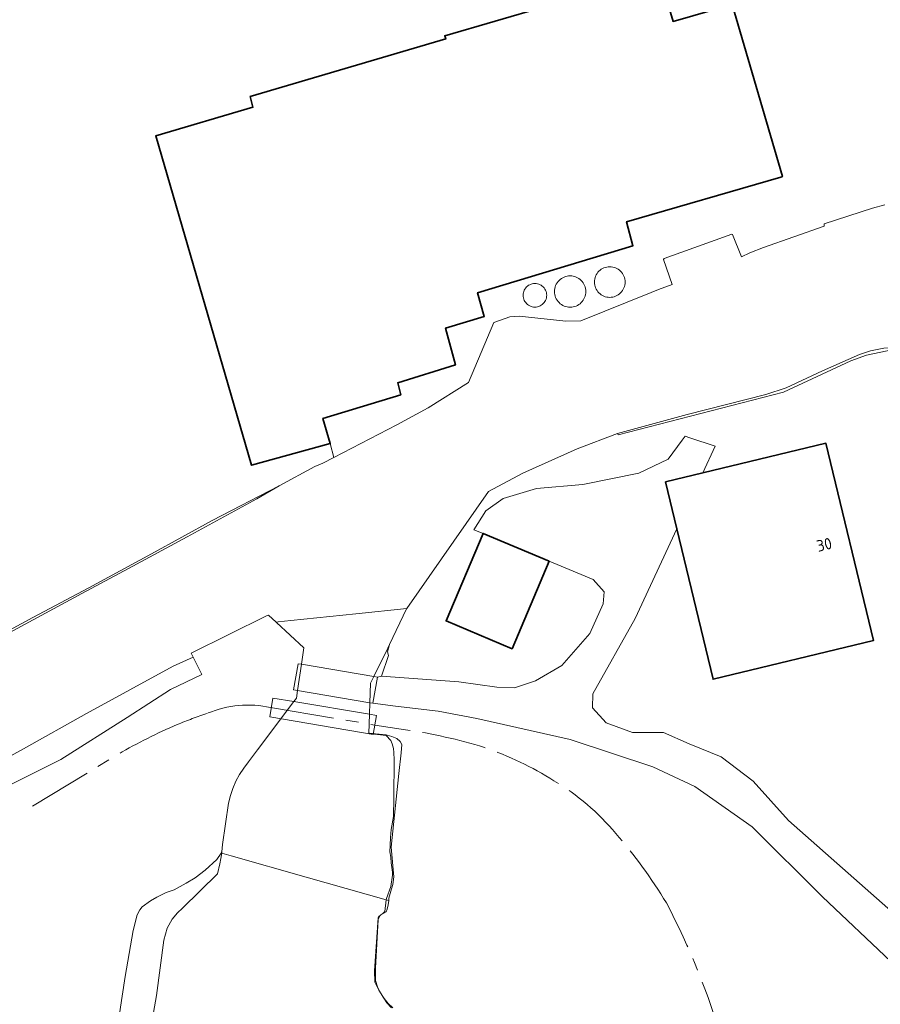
# Model space of a CAD drawing. Header units: metres. Extents: x 89394 to 92106, y 463550 to 466167.
# Tile 8 of 112: x 90312 to 90447, y 464602 to 464757. Entities that reach past the tile are written whole.
import ezdxf
from ezdxf.enums import TextEntityAlignment as Align

# ---------------------------------------------------------------- set-up
doc = ezdxf.new("R2010")
doc.units = ezdxf.units.M
doc.linetypes.add('AM-AS-SO', pattern=[16, 10, -2, 2, -2])
for name, color, linetype, lineweight in [('B-PV-AM-AS_SPOOR_TREIN-G', 10, 'AM-AS-SO', 18), ('B-PV-GR-BOUWLAND-GV', 80, 'Continuous', 13), ('B-PV-GR-GROENVOORZIENING-GV', 80, 'Continuous', 18), ('B-PV-KW-KUNSTWERK_DEK-GV', 170, 'Continuous', 18), ('B-PV-OG-BEBOUWING-GV', 7, 'Continuous', 35), ('B-PV-OG-BEBOUWING-T18', 1, 'Continuous', 18), ('B-PV-OG-BEBOUWING_BASSIN-GV', 7, 'Continuous', 18), ('B-PV-OG-BEBOUWING_OPSLAGTANK-GV', 7, 'Continuous', 18), ('B-PV-OG-TERREIN_ERF-GV', 50, 'Continuous', 18), ('B-PV-OG-TERREIN_OEVER-GV', 7, 'Continuous', 18), ('B-PV-OG-WATER-GV', 130, 'Continuous', 18), ('B-PV-VH-ONVERHARD-GV', 252, 'Continuous', 18), ('B-PV-VH-VERHARDING_GESLOTEN-GV', 210, 'Continuous', 18)]:
    doc.layers.add(name, color=color, linetype=linetype, lineweight=lineweight)
doc.styles.add('NLCS-ISO-M500-T18', font='NLCS-ISO.ttf', dxfattribs={"height": 0.9})

msp = doc.modelspace()

# ---------------------------------------------------------------- linework, layer by layer
at = {"layer": 'B-PV-AM-AS_SPOOR_TREIN-G'}
for points in [[(90336.482, 464646.422, -0.0172076), (90341.263, 464648.208)], [(90341.263, 464648.208, -0.1540457), (90351.165, 464649.107)], [(90327.276, 464641.801, -0.0312565), (90336.482, 464646.422)], [(90372.34, 464645.622, -0.0394992), (90384.764, 464642.827)], [(90384.764, 464642.827, -0.0569611), (90395.702, 464637.599)], [(90395.702, 464637.599, -0.0838914), (90405.415, 464629.298)], [(90405.415, 464629.298, -0.0418896), (90413.381, 464618.391)], [(90413.381, 464618.391, -0.0491582), (90422.231, 464596.479)]]:
    msp.add_lwpolyline(points, format="xyb", dxfattribs=at)
at = {"layer": 'B-PV-AM-AS_SPOOR_TREIN-G', "flags": 128}
for points in [[(90351.165, 464649.107), (90367.531, 464646.347), (90372.34, 464645.622)], [(90313.758, 464633.618), (90327.276, 464641.801)]]:
    msp.add_lwpolyline(points, dxfattribs=at)
at = {"layer": 'B-PV-GR-BOUWLAND-GV', "flags": 128}
msp.add_lwpolyline([(90300.793, 464656.239), (90313.796, 464663.255), (90322.614, 464667.911), (90332.424, 464673.257), (90341.98, 464678.521), (90352.513, 464683.965), (90358.117, 464686.983), (90359.359, 464687.5), (90361.094, 464688.402), (90360.531, 464690.584), (90348.166, 464687.179), (90333.106, 464738.954), (90348.389, 464743.461), (90347.953, 464745.114), (90378.703, 464754.19), (90378.537, 464754.68), (90410.173, 464763.94)], dxfattribs=at)
at = {"layer": 'B-PV-GR-GROENVOORZIENING-GV', "flags": 128}
for points in [[(90448.649, 464609.182), (90437.917, 464619.326), (90426.839, 464630.33), (90417.838, 464636.692), (90411.261, 464639.787), (90398.255, 464644.089), (90383.567, 464647.403), (90377.506, 464648.539), (90370.794, 464649.298), (90367.232, 464649.781), (90367.987, 464653.881), (90368.607, 464654.048), (90369.707, 464657.269), (90369.524, 464657.849), (90369.856, 464659.016), (90369.58, 464658.436), (90367.372, 464653.984), (90366.841, 464652.914), (90366.758, 464649.861), (90366.708, 464648.034), (90366.626, 464645.002), (90366.733, 464645.084), (90367.636, 464644.988), (90369.308, 464644.793), (90369.474, 464644.762), (90370.212, 464644.534), (90371.022, 464644.242), (90371.55, 464643.786), (90371.768, 464643.278), (90371.666, 464641.96), (90371.315, 464638.709), (90370.098, 464627.161), (90370.542, 464622.495), (90370.385, 464621.262), (90370.181, 464620.62), (90369.769, 464619.165), (90369.722, 464618.768), (90369.642, 464618.1), (90369.493, 464617.429), (90369.319, 464617.01), (90368.839, 464616.736), (90368.788, 464616.72), (90368.476, 464616.528), (90368.31, 464616.386)], [(90368.31, 464616.386), (90368.068, 464615.791), (90367.632, 464608.162), (90367.662, 464606.197), (90368.04, 464605.041), (90368.808, 464603.656), (90369.664, 464602.578), (90370.385, 464601.895)]]:
    msp.add_lwpolyline(points, dxfattribs=at)
at = {"layer": 'B-PV-KW-KUNSTWERK_DEK-GV', "flags": 128}
for points in [[(90367.372, 464653.984), (90355.998, 464655.893), (90355.51, 464655.975), (90354.755, 464651.875), (90355.398, 464651.767), (90366.758, 464649.861), (90367.232, 464649.781), (90367.987, 464653.881)], [(90354.818, 464650.043), (90351.527, 464650.599), (90351.031, 464647.633), (90367.307, 464644.875), (90367.784, 464647.852), (90366.708, 464648.034)]]:
    msp.add_lwpolyline(points, close=True, dxfattribs=at)
at = {"layer": 'B-PV-OG-BEBOUWING-GV', "flags": 128}
for points in [[(90431.334, 464732.462), (90431.616, 464732.544), (90423.709, 464759.596), (90414.432, 464756.936), (90412.16, 464764.522), (90410.173, 464763.94), (90378.537, 464754.68), (90378.703, 464754.19), (90347.953, 464745.114), (90348.389, 464743.461), (90333.106, 464738.954), (90348.166, 464687.179), (90360.531, 464690.584), (90359.391, 464694.552), (90371.615, 464698.26), (90371.14, 464700.16), (90380.214, 464702.956), (90378.664, 464708.735), (90384.755, 464710.554), (90383.7, 464714.283), (90408.103, 464721.683), (90407.125, 464725.456)], [(90413.219, 464684.554), (90414.997, 464677.185), (90420.703, 464653.545), (90445.927, 464659.638), (90438.445, 464690.642), (90419.077, 464685.968)], [(90394.926, 464672.101), (90384.552, 464676.457), (90378.749, 464662.718), (90389.114, 464658.34)]]:
    msp.add_lwpolyline(points, close=True, dxfattribs=at)
at = {"layer": 'B-PV-OG-BEBOUWING_BASSIN-GV', "flags": 128}
for points in [[(90402.065, 464715.979), (90402.077, 464715.743), (90402.111, 464715.51), (90402.169, 464715.281), (90402.248, 464715.058), (90402.349, 464714.845), (90402.471, 464714.642), (90402.611, 464714.453), (90402.77, 464714.278), (90402.945, 464714.119), (90403.135, 464713.978), (90403.337, 464713.857), (90403.551, 464713.756), (90403.773, 464713.677), (90404.002, 464713.619), (90404.236, 464713.585), (90404.472, 464713.573), (90404.707, 464713.585), (90404.941, 464713.619), (90405.17, 464713.677), (90405.392, 464713.756), (90405.606, 464713.857), (90405.808, 464713.978), (90405.998, 464714.119), (90406.173, 464714.278), (90406.332, 464714.453), (90406.472, 464714.642), (90406.594, 464714.845), (90406.695, 464715.058), (90406.774, 464715.281), (90406.832, 464715.51), (90406.866, 464715.743), (90406.878, 464715.979), (90406.866, 464716.215), (90406.832, 464716.449), (90406.774, 464716.678), (90406.695, 464716.9), (90406.594, 464717.114), (90406.473, 464717.316), (90406.332, 464717.506), (90406.173, 464717.681), (90405.998, 464717.84), (90405.809, 464717.98), (90405.606, 464718.102), (90405.393, 464718.203), (90405.17, 464718.282), (90404.941, 464718.34), (90404.707, 464718.374), (90404.472, 464718.386), (90404.236, 464718.374), (90404.002, 464718.34), (90403.773, 464718.282), (90403.55, 464718.203), (90403.337, 464718.102), (90403.134, 464717.98), (90402.945, 464717.84), (90402.77, 464717.681), (90402.611, 464717.506), (90402.47, 464717.316), (90402.349, 464717.114), (90402.248, 464716.9), (90402.169, 464716.678), (90402.111, 464716.449), (90402.077, 464716.215)], [(90395.776, 464714.482), (90395.788, 464714.24), (90395.823, 464714.001), (90395.882, 464713.766), (90395.964, 464713.538), (90396.067, 464713.32), (90396.192, 464713.112), (90396.336, 464712.918), (90396.498, 464712.738), (90396.678, 464712.576), (90396.872, 464712.432), (90397.08, 464712.307), (90397.298, 464712.204), (90397.526, 464712.122), (90397.761, 464712.063), (90398, 464712.028), (90398.242, 464712.016), (90398.484, 464712.028), (90398.723, 464712.063), (90398.958, 464712.122), (90399.186, 464712.204), (90399.404, 464712.307), (90399.612, 464712.432), (90399.806, 464712.576), (90399.986, 464712.738), (90400.148, 464712.918), (90400.292, 464713.112), (90400.417, 464713.32), (90400.52, 464713.538), (90400.602, 464713.766), (90400.661, 464714.001), (90400.696, 464714.24), (90400.708, 464714.482), (90400.696, 464714.724), (90400.661, 464714.963), (90400.602, 464715.198), (90400.52, 464715.426), (90400.417, 464715.644), (90400.292, 464715.852), (90400.148, 464716.046), (90399.986, 464716.226), (90399.806, 464716.388), (90399.612, 464716.532), (90399.404, 464716.657), (90399.186, 464716.76), (90398.958, 464716.842), (90398.723, 464716.901), (90398.484, 464716.936), (90398.242, 464716.948), (90398, 464716.936), (90397.761, 464716.901), (90397.526, 464716.842), (90397.298, 464716.76), (90397.08, 464716.657), (90396.872, 464716.532), (90396.678, 464716.388), (90396.498, 464716.226), (90396.336, 464716.046), (90396.192, 464715.852), (90396.067, 464715.644), (90395.964, 464715.426), (90395.882, 464715.198), (90395.823, 464714.963), (90395.788, 464714.724)]]:
    msp.add_lwpolyline(points, close=True, dxfattribs=at)
at = {"layer": 'B-PV-OG-BEBOUWING_OPSLAGTANK-GV', "flags": 128}
msp.add_lwpolyline([(90394.561, 464713.894), (90394.549, 464714.102), (90394.514, 464714.307), (90394.457, 464714.506), (90394.377, 464714.698), (90394.277, 464714.88), (90394.156, 464715.05), (90394.018, 464715.205), (90393.863, 464715.344), (90393.693, 464715.464), (90393.511, 464715.564), (90393.319, 464715.644), (90393.119, 464715.702), (90392.914, 464715.736), (90392.707, 464715.748), (90392.499, 464715.736), (90392.294, 464715.702), (90392.094, 464715.644), (90391.902, 464715.564), (90391.72, 464715.464), (90391.55, 464715.344), (90391.395, 464715.205), (90391.257, 464715.05), (90391.136, 464714.88), (90391.036, 464714.698), (90390.956, 464714.506), (90390.899, 464714.307), (90390.864, 464714.102), (90390.852, 464713.894), (90390.864, 464713.686), (90390.898, 464713.481), (90390.956, 464713.281), (90391.035, 464713.089), (90391.136, 464712.907), (90391.256, 464712.737), (90391.395, 464712.582), (90391.55, 464712.444), (90391.72, 464712.323), (90391.902, 464712.223), (90392.094, 464712.143), (90392.294, 464712.086), (90392.499, 464712.051), (90392.707, 464712.039), (90392.914, 464712.051), (90393.119, 464712.086), (90393.319, 464712.143), (90393.511, 464712.223), (90393.693, 464712.323), (90393.863, 464712.444), (90394.018, 464712.582), (90394.157, 464712.737), (90394.277, 464712.907), (90394.378, 464713.089), (90394.457, 464713.281), (90394.515, 464713.481), (90394.549, 464713.686)], close=True, dxfattribs=at)
at = {"layer": 'B-PV-OG-TERREIN_ERF-GV', "flags": 128}
for points in [[(90412.16, 464764.522), (90414.432, 464756.936), (90423.709, 464759.596), (90431.616, 464732.544), (90431.334, 464732.462), (90407.125, 464725.456), (90408.103, 464721.683), (90383.7, 464714.283), (90384.755, 464710.554), (90378.664, 464708.735), (90380.214, 464702.956), (90371.14, 464700.16), (90371.615, 464698.26), (90359.391, 464694.552), (90360.531, 464690.584), (90361.094, 464688.402), (90371.003, 464693.551), (90375.921, 464696.182), (90382.261, 464700.197), (90386.257, 464709.632), (90388.739, 464710.526), (90390.256, 464710.59), (90397.572, 464709.849), (90399.93, 464709.902), (90410.963, 464714.333), (90412.15, 464714.808), (90414.3, 464715.608), (90412.915, 464719.494), (90413.034, 464719.671), (90423.665, 464723.495), (90423.783, 464723.475), (90425.15, 464719.964), (90426.503, 464720.551), (90428.626, 464721.4), (90438.185, 464724.756), (90438.152, 464725.139), (90445.754, 464727.603), (90447.695, 464728.127)], [(90448.073, 464705.154), (90444.809, 464704.479), (90442.374, 464703.6), (90431.773, 464698.688), (90405.809, 464691.946), (90405.701, 464692.192), (90399.358, 464689.752), (90390.822, 464685.918), (90385.396, 464683.07), (90372.552, 464664.669), (90372.524, 464664.629), (90369.856, 464659.016), (90369.524, 464657.849), (90369.707, 464657.269), (90368.607, 464654.048), (90380.742, 464653.149), (90386.73, 464652.291), (90389.482, 464652.192), (90392.79, 464653.289), (90396.922, 464655.714), (90401.325, 464660.73), (90403.412, 464665.409), (90403.6, 464667.299), (90401.852, 464669.201), (90394.926, 464672.101), (90389.114, 464658.34), (90378.749, 464662.718), (90384.552, 464676.457), (90383.109, 464677.037), (90385.014, 464680.019), (90387.734, 464681.97), (90392.955, 464683.546), (90400.254, 464684.169), (90409.033, 464685.954), (90413.627, 464688.129), (90415.855, 464691.115), (90416.32, 464691.739), (90417.038, 464691.498), (90421.024, 464690.158), (90419.077, 464685.968), (90438.445, 464690.642), (90445.927, 464659.638), (90420.703, 464653.545), (90414.997, 464677.185), (90408.454, 464663.1), (90401.802, 464651.263), (90401.745, 464649.03), (90403.911, 464646.689), (90408.066, 464645.168), (90412.923, 464645.168), (90416.973, 464643.398), (90421.993, 464641.334), (90427.012, 464637.552), (90432.551, 464631.362), (90454.015, 464612.449)], [(90327.399, 464600.941), (90327.857, 464603.714), (90328.29, 464606.824), (90329.563, 464614.049), (90330.214, 464616.539), (90330.588, 464617.291), (90330.987, 464617.763), (90332.263, 464618.701), (90333.281, 464619.305), (90334.75, 464620.016), (90336.009, 464620.439), (90337.875, 464621.481), (90339.29, 464622.342), (90340.868, 464623.566), (90342.724, 464625.226), (90343.388, 464626.228), (90343.406, 464626.255), (90343.445, 464626.391), (90343.513, 464626.417), (90343.592, 464627.591), (90344.564, 464634.08), (90344.853, 464635.255), (90345.238, 464636.401), (90345.717, 464637.511), (90346.286, 464638.578), (90346.942, 464639.594), (90347.679, 464640.553), (90349.096, 464642.436), (90354.818, 464650.043), (90355.225, 464650.584), (90355.398, 464651.767), (90355.998, 464655.893), (90356.374, 464658.473), (90352.102, 464662.453), (90352.023, 464662.526), (90350.826, 464663.641), (90350.513, 464663.494), (90338.671, 464657.661), (90339.005, 464656.994), (90340.362, 464654.286), (90335.448, 464651.921), (90328.626, 464647.547), (90318.21, 464640.947), (90300.835, 464632.276)]]:
    msp.add_lwpolyline(points, dxfattribs=at)
for points in [[(90403.773, 464713.677), (90403.551, 464713.756), (90403.337, 464713.857), (90403.135, 464713.978), (90402.945, 464714.119), (90402.77, 464714.278), (90402.611, 464714.453), (90402.471, 464714.642), (90402.349, 464714.845), (90402.248, 464715.058), (90402.169, 464715.281), (90402.111, 464715.51), (90402.077, 464715.743), (90402.065, 464715.979), (90402.077, 464716.215), (90402.111, 464716.449), (90402.169, 464716.678), (90402.248, 464716.9), (90402.349, 464717.114), (90402.47, 464717.316), (90402.611, 464717.506), (90402.77, 464717.681), (90402.945, 464717.84), (90403.134, 464717.98), (90403.337, 464718.102), (90403.55, 464718.203), (90403.773, 464718.282), (90404.002, 464718.34), (90404.236, 464718.374), (90404.472, 464718.386), (90404.707, 464718.374), (90404.941, 464718.34), (90405.17, 464718.282), (90405.393, 464718.203), (90405.606, 464718.102), (90405.809, 464717.98), (90405.998, 464717.84), (90406.173, 464717.681), (90406.332, 464717.506), (90406.473, 464717.316), (90406.594, 464717.114), (90406.695, 464716.9), (90406.774, 464716.678), (90406.832, 464716.449), (90406.866, 464716.215), (90406.878, 464715.979), (90406.866, 464715.743), (90406.832, 464715.51), (90406.774, 464715.281), (90406.695, 464715.058), (90406.594, 464714.845), (90406.472, 464714.642), (90406.332, 464714.453), (90406.173, 464714.278), (90405.998, 464714.119), (90405.808, 464713.978), (90405.606, 464713.857), (90405.392, 464713.756), (90405.17, 464713.677), (90404.941, 464713.619), (90404.707, 464713.585), (90404.472, 464713.573), (90404.236, 464713.585), (90404.002, 464713.619)], [(90400.292, 464713.112), (90400.148, 464712.918), (90399.986, 464712.738), (90399.806, 464712.576), (90399.612, 464712.432), (90399.404, 464712.307), (90399.186, 464712.204), (90398.958, 464712.122), (90398.723, 464712.063), (90398.484, 464712.028), (90398.242, 464712.016), (90398, 464712.028), (90397.761, 464712.063), (90397.526, 464712.122), (90397.298, 464712.204), (90397.08, 464712.307), (90396.872, 464712.432), (90396.678, 464712.576), (90396.498, 464712.738), (90396.336, 464712.918), (90396.192, 464713.112), (90396.067, 464713.32), (90395.964, 464713.538), (90395.882, 464713.766), (90395.823, 464714.001), (90395.788, 464714.24), (90395.776, 464714.482), (90395.788, 464714.724), (90395.823, 464714.963), (90395.882, 464715.198), (90395.964, 464715.426), (90396.067, 464715.644), (90396.192, 464715.852), (90396.336, 464716.046), (90396.498, 464716.226), (90396.678, 464716.388), (90396.872, 464716.532), (90397.08, 464716.657), (90397.298, 464716.76), (90397.526, 464716.842), (90397.761, 464716.901), (90398, 464716.936), (90398.242, 464716.948), (90398.484, 464716.936), (90398.723, 464716.901), (90398.958, 464716.842), (90399.186, 464716.76), (90399.404, 464716.657), (90399.612, 464716.532), (90399.806, 464716.388), (90399.986, 464716.226), (90400.148, 464716.046), (90400.292, 464715.852), (90400.417, 464715.644), (90400.52, 464715.426), (90400.602, 464715.198), (90400.661, 464714.963), (90400.696, 464714.724), (90400.708, 464714.482), (90400.696, 464714.24), (90400.661, 464714.001), (90400.602, 464713.766), (90400.52, 464713.538), (90400.417, 464713.32)], [(90393.319, 464715.644), (90393.511, 464715.564), (90393.693, 464715.464), (90393.863, 464715.344), (90394.018, 464715.205), (90394.156, 464715.05), (90394.277, 464714.88), (90394.377, 464714.698), (90394.457, 464714.506), (90394.514, 464714.307), (90394.549, 464714.102), (90394.561, 464713.894), (90394.549, 464713.686), (90394.515, 464713.481), (90394.457, 464713.281), (90394.378, 464713.089), (90394.277, 464712.907), (90394.157, 464712.737), (90394.018, 464712.582), (90393.863, 464712.444), (90393.693, 464712.323), (90393.511, 464712.223), (90393.319, 464712.143), (90393.119, 464712.086), (90392.914, 464712.051), (90392.707, 464712.039), (90392.499, 464712.051), (90392.294, 464712.086), (90392.094, 464712.143), (90391.902, 464712.223), (90391.72, 464712.323), (90391.55, 464712.444), (90391.395, 464712.582), (90391.256, 464712.737), (90391.136, 464712.907), (90391.035, 464713.089), (90390.956, 464713.281), (90390.898, 464713.481), (90390.864, 464713.686), (90390.852, 464713.894), (90390.864, 464714.102), (90390.899, 464714.307), (90390.956, 464714.506), (90391.036, 464714.698), (90391.136, 464714.88), (90391.257, 464715.05), (90391.395, 464715.205), (90391.55, 464715.344), (90391.72, 464715.464), (90391.902, 464715.564), (90392.094, 464715.644), (90392.294, 464715.702), (90392.499, 464715.736), (90392.707, 464715.748), (90392.914, 464715.736), (90393.119, 464715.702)]]:
    msp.add_lwpolyline(points, close=True, dxfattribs=at)
at = {"layer": 'B-PV-OG-TERREIN_OEVER-GV', "flags": 128}
for points in [[(90449.345, 464705.678), (90448.651, 464705.662), (90447.563, 464705.58), (90445.445, 464705.186), (90443.698, 464704.563), (90437.881, 464702.009), (90432.208, 464699.368), (90428.994, 464698.287), (90416.631, 464695.165), (90405.701, 464692.192), (90405.809, 464691.946), (90431.773, 464698.688), (90442.374, 464703.6), (90444.809, 464704.479), (90448.073, 464705.154), (90449.23, 464705.322)], [(90352.513, 464683.965), (90341.98, 464678.521), (90332.424, 464673.257), (90322.614, 464667.911), (90313.796, 464663.255), (90300.793, 464656.239), (90292.677, 464651.686), (90301.046, 464655.984), (90311.307, 464661.52), (90321.483, 464667), (90328.805, 464670.975), (90338.048, 464675.906), (90349.017, 464681.882)], [(90287.529, 464629.118), (90289.137, 464626.402), (90300.835, 464632.276), (90318.21, 464640.947), (90328.626, 464647.547), (90335.448, 464651.921), (90340.362, 464654.286), (90339.005, 464656.994), (90335.838, 464655.605), (90322.212, 464648.176), (90312.315, 464642.608), (90295.69, 464633.422)], [(90366.626, 464645.002), (90369.325, 464644.725), (90370.069, 464643.93), (90370.287, 464643.422), (90370.474, 464642.662), (90370.522, 464642.044), (90370.563, 464640.864), (90370.541, 464634.914), (90370.475, 464631.996), (90370.111, 464629.923), (90369.982, 464628.69), (90369.939, 464627.484), (90369.925, 464626.445), (90370.054, 464625.573), (90370.127, 464624.702), (90370.304, 464623.24), (90370.326, 464622.735), (90370.078, 464620.97), (90369.38, 464619.098), (90369.349, 464618.873), (90369.722, 464618.768), (90369.769, 464619.165), (90370.181, 464620.62), (90370.385, 464621.262), (90370.542, 464622.495), (90370.098, 464627.161), (90371.315, 464638.709), (90371.666, 464641.96), (90371.768, 464643.278), (90371.55, 464643.786), (90371.022, 464644.242), (90370.212, 464644.534), (90369.474, 464644.762), (90369.308, 464644.793), (90367.636, 464644.988), (90366.733, 464645.084)], [(90369.349, 464618.873), (90369.101, 464617.053), (90368.788, 464616.72), (90368.839, 464616.736), (90369.319, 464617.01), (90369.493, 464617.429), (90369.642, 464618.1), (90369.722, 464618.768)]]:
    msp.add_lwpolyline(points, close=True, dxfattribs=at)
for points in [[(90332.75, 464601.145), (90333.234, 464603.843), (90334.368, 464612.557), (90334.925, 464614.431), (90335.674, 464615.862), (90336.547, 464616.823), (90337.333, 464617.552), (90342.793, 464622.954), (90343.2, 464624.532), (90343.494, 464626.198), (90343.5, 464626.228), (90343.513, 464626.417), (90343.445, 464626.391), (90343.406, 464626.255), (90343.388, 464626.228), (90342.724, 464625.226), (90340.868, 464623.566), (90339.29, 464622.342), (90337.875, 464621.481), (90336.009, 464620.439), (90334.75, 464620.016), (90333.281, 464619.305), (90332.263, 464618.701), (90330.987, 464617.763), (90330.588, 464617.291), (90330.214, 464616.539), (90329.563, 464614.049), (90328.29, 464606.824), (90327.857, 464603.714), (90327.399, 464600.941)], [(90370.385, 464601.895), (90369.664, 464602.578), (90368.808, 464603.656), (90368.04, 464605.041), (90367.662, 464606.197), (90367.632, 464608.162), (90368.068, 464615.791), (90368.31, 464616.386), (90368.249, 464616.334), (90368.077, 464616.028), (90367.519, 464607.727), (90367.524, 464605.958), (90367.633, 464605.704), (90368.153, 464604.659), (90369.418, 464602.678), (90370.166, 464601.91)]]:
    msp.add_lwpolyline(points, dxfattribs=at)
at = {"layer": 'B-PV-OG-WATER-GV', "flags": 128}
for points in [[(90447.695, 464728.127), (90445.754, 464727.603), (90438.152, 464725.139), (90438.185, 464724.756), (90428.626, 464721.4), (90426.503, 464720.551), (90425.15, 464719.964), (90423.783, 464723.475), (90423.665, 464723.495), (90413.034, 464719.671), (90412.915, 464719.494), (90414.3, 464715.608), (90412.15, 464714.808), (90410.963, 464714.333), (90399.93, 464709.902), (90397.572, 464709.849), (90390.256, 464710.59), (90388.739, 464710.526), (90386.257, 464709.632), (90382.261, 464700.197), (90375.921, 464696.182), (90371.003, 464693.551), (90361.094, 464688.402), (90359.359, 464687.5), (90358.117, 464686.983), (90352.513, 464683.965), (90349.017, 464681.882), (90338.048, 464675.906), (90328.805, 464670.975), (90321.483, 464667), (90311.307, 464661.52)], [(90295.69, 464633.422), (90312.315, 464642.608), (90322.212, 464648.176), (90335.838, 464655.605), (90339.005, 464656.994), (90338.671, 464657.661), (90350.513, 464663.494), (90350.826, 464663.641), (90352.023, 464662.526), (90352.377, 464662.563), (90354.332, 464662.767), (90364.542, 464663.833), (90372.552, 464664.669), (90385.396, 464683.07), (90390.822, 464685.918), (90399.358, 464689.752), (90405.701, 464692.192), (90416.631, 464695.165), (90428.994, 464698.287), (90432.208, 464699.368), (90437.881, 464702.009), (90443.698, 464704.563), (90445.445, 464705.186), (90447.563, 464705.58)], [(90370.166, 464601.91), (90369.418, 464602.678), (90368.153, 464604.659), (90367.633, 464605.704), (90367.524, 464605.958), (90367.519, 464607.727), (90368.077, 464616.028), (90368.249, 464616.334), (90368.31, 464616.386), (90368.476, 464616.528), (90368.788, 464616.72), (90369.101, 464617.053), (90369.349, 464618.873), (90356.754, 464622.46), (90344.974, 464625.781), (90343.494, 464626.198), (90343.2, 464624.532), (90342.793, 464622.954), (90337.333, 464617.552), (90336.547, 464616.823), (90335.674, 464615.862), (90334.925, 464614.431), (90334.368, 464612.557), (90333.234, 464603.843), (90332.75, 464601.145)]]:
    msp.add_lwpolyline(points, dxfattribs=at)
msp.add_lwpolyline([(90369.38, 464619.098), (90370.078, 464620.97), (90370.326, 464622.735), (90370.304, 464623.24), (90370.127, 464624.702), (90370.054, 464625.573), (90369.925, 464626.445), (90369.939, 464627.484), (90369.982, 464628.69), (90370.111, 464629.923), (90370.475, 464631.996), (90370.541, 464634.914), (90370.563, 464640.864), (90370.522, 464642.044), (90370.474, 464642.662), (90370.287, 464643.422), (90370.069, 464643.93), (90369.325, 464644.725), (90366.626, 464645.002), (90366.708, 464648.034), (90366.758, 464649.861), (90366.841, 464652.914), (90367.372, 464653.984), (90369.58, 464658.436), (90369.856, 464659.016), (90372.524, 464664.629), (90372.552, 464664.669), (90364.542, 464663.833), (90354.332, 464662.767), (90352.377, 464662.563), (90352.023, 464662.526), (90352.102, 464662.453), (90356.374, 464658.473), (90355.998, 464655.893), (90355.398, 464651.767), (90355.225, 464650.584), (90354.818, 464650.043), (90349.096, 464642.436), (90347.679, 464640.553), (90346.942, 464639.594), (90346.286, 464638.578), (90345.717, 464637.511), (90345.238, 464636.401), (90344.853, 464635.255), (90344.564, 464634.08), (90343.592, 464627.591), (90343.513, 464626.417), (90343.5, 464626.228), (90343.494, 464626.198), (90344.974, 464625.781), (90356.754, 464622.46), (90369.349, 464618.873)], close=True, dxfattribs=at)
at = {"layer": 'B-PV-VH-ONVERHARD-GV', "flags": 128}
msp.add_lwpolyline([(90454.015, 464612.449), (90432.551, 464631.362), (90427.012, 464637.552), (90421.993, 464641.334), (90416.973, 464643.398), (90412.923, 464645.168), (90408.066, 464645.168), (90403.911, 464646.689), (90401.745, 464649.03), (90401.802, 464651.263), (90408.454, 464663.1), (90414.997, 464677.185), (90413.219, 464684.554), (90419.077, 464685.968), (90421.024, 464690.158), (90417.038, 464691.498), (90416.32, 464691.739), (90415.855, 464691.115), (90413.627, 464688.129), (90409.033, 464685.954), (90400.254, 464684.169), (90392.955, 464683.546), (90387.734, 464681.97), (90385.014, 464680.019), (90383.109, 464677.037), (90384.552, 464676.457), (90394.926, 464672.101), (90401.852, 464669.201), (90403.6, 464667.299), (90403.412, 464665.409), (90401.325, 464660.73), (90396.922, 464655.714), (90392.79, 464653.289), (90389.482, 464652.192), (90386.73, 464652.291), (90380.742, 464653.149), (90368.607, 464654.048), (90367.987, 464653.881), (90367.232, 464649.781), (90370.794, 464649.298), (90377.506, 464648.539), (90383.567, 464647.403), (90398.255, 464644.089), (90411.261, 464639.787), (90417.838, 464636.692), (90426.839, 464630.33), (90437.917, 464619.326), (90448.649, 464609.182)], dxfattribs=at)
at = {"layer": 'B-PV-VH-VERHARDING_GESLOTEN-GV', "flags": 128}
for points in [[(90354.755, 464651.875), (90355.398, 464651.767), (90366.758, 464649.861), (90367.232, 464649.781), (90367.987, 464653.881), (90367.372, 464653.984), (90355.998, 464655.893), (90355.51, 464655.975)], [(90351.527, 464650.599), (90351.031, 464647.633), (90367.307, 464644.875), (90367.784, 464647.852), (90366.708, 464648.034), (90354.818, 464650.043)]]:
    msp.add_lwpolyline(points, close=True, dxfattribs=at)

# ---------------------------------------------------------------- texts
at = {"layer": 'B-PV-OG-BEBOUWING-T18', "style": 'NLCS-ISO-M500-T18'}
msp.add_text('30', height=1.8, rotation=13.5, dxfattribs=at).set_placement((90438.175, 464674.71), align=Align.MIDDLE)

doc.saveas('drawing.dxf')
